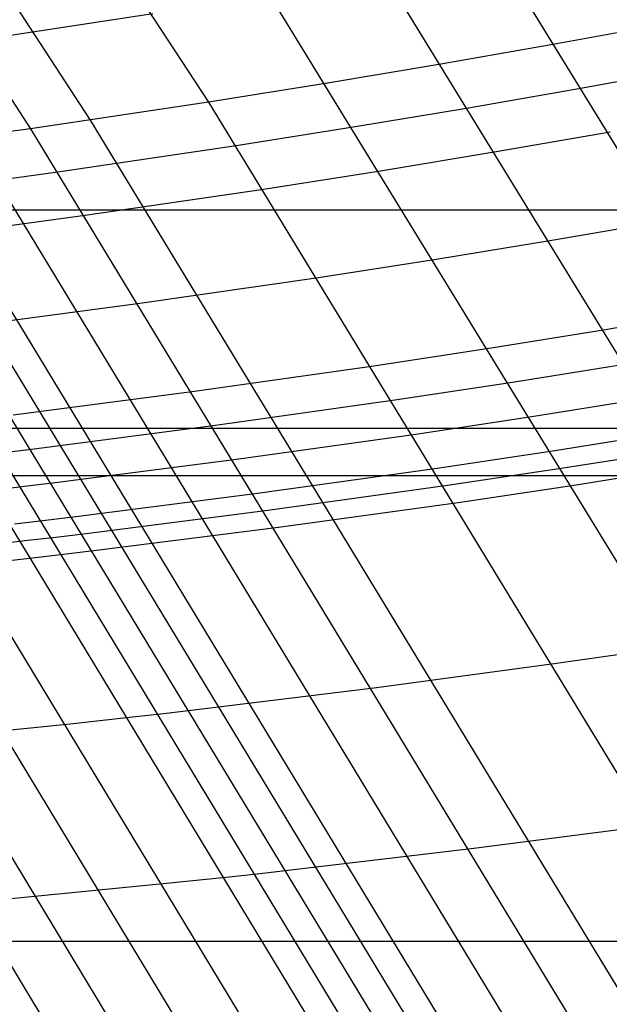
# Model space of a CAD drawing. Extents: x -260 to 296, y -277 to 294.
# Tile 200 of 241: x 196.1 to 199.82, y 106.48 to 112.69. Entities that reach past the tile are written whole.
import ezdxf

# ---------------------------------------------------------------- set-up
doc = ezdxf.new("R2010")
doc.units = 0
doc.layers.add('PREDEFINITO', color=7, linetype='CONTINUOUS')

msp = doc.modelspace()

# ---------------------------------------------------------------- linework, layer by layer
at = {"layer": 'PREDEFINITO'}
for p, q in [((192.6723, 119.2257, 437.8358), (197.2892, 112.1688, 436.872)), ((191.9446, 119.0969, 438.2509), (196.5422, 112.0562, 437.2959)), ((191.578, 119.0339, 438.453), (196.166, 112.0017, 437.5023)), ((199.1155, 113.0957, 435.5703), (203.8674, 105.3581, 434.5662)), ((198.3995, 112.9681, 436.045), (203.1326, 105.2484, 435.053)), ((197.6733, 112.8449, 436.5043), (202.3874, 105.1441, 435.5241)), ((196.937, 112.7262, 436.9456), (195.816, 112.557, 437.5748)), ((200.1783, 112.6655, 435.0035), (199.4719, 112.5346, 435.4942)), ((199.4719, 112.5346, 435.4942), (198.7545, 112.4081, 435.9697)), ((198.7545, 112.4081, 435.9697), (198.0269, 112.2861, 436.4299)), ((200.354, 112.3882, 434.9657), (199.647, 112.2579, 435.4568)), ((198.0269, 112.2861, 436.4299), (197.2892, 112.1688, 436.872)), ((199.647, 112.2579, 435.4568), (198.9289, 112.132, 435.9328)), ((197.2892, 112.1688, 436.872), (196.166, 112.0017, 437.5023)), ((197.2892, 112.1688, 436.872), (201.935, 104.5295, 435.9175)), ((198.9289, 112.132, 435.9328), (198.2006, 112.0106, 436.3934)), ((196.5422, 112.0562, 437.2959), (201.1687, 104.4378, 436.352)), ((196.166, 112.0017, 437.5023), (195.0295, 111.8459, 438.1052)), ((196.166, 112.0017, 437.5023), (200.7827, 104.3941, 436.5636)), ((198.2006, 112.0106, 436.3934), (197.4622, 111.8939, 436.8359)), ((195.7883, 111.9484, 437.7057), (200.3952, 104.3519, 436.7721)), ((199.8218, 111.9809, 435.4195), (199.103, 111.8555, 435.8959)), ((195.2195, 111.871, 438.0061), (199.8117, 104.2913, 437.0801)), ((195.4093, 111.8965, 437.9065), (200.0065, 104.3111, 436.9779)), ((197.4622, 111.8939, 436.8359), (196.3379, 111.7278, 437.4668)), ((194.8386, 111.8211, 438.2018), (199.421, 104.2527, 437.2807)), ((195.0295, 111.8459, 438.1052), (199.6168, 104.2718, 437.1817)), ((199.103, 111.8555, 435.8959), (198.374, 111.7348, 436.357)), ((194.2587, 111.748, 438.4697), (198.826, 104.1976, 437.5552)), ((194.6463, 111.7964, 438.2943), (199.2237, 104.234, 437.3755)), ((193.8687, 111.7008, 438.6377), (198.4259, 104.1627, 437.7272)), ((196.3379, 111.7278, 437.4668), (195.2003, 111.5732, 438.0702)), ((198.374, 111.7348, 436.357), (197.6349, 111.6188, 436.7998)), ((193.4786, 111.655, 438.8042), (198.0256, 104.1293, 437.8978)), ((193.0903, 111.6107, 438.9754), (197.6273, 104.0975, 438.0733)), ((197.6349, 111.6188, 436.7998), (196.5095, 111.4537, 437.4313)), ((-179.4172, 111.4909, 412.8957), (215.2411, 111.4909, 412.8957)), ((196.5095, 111.4537, 437.4313), (195.3708, 111.3002, 438.0353)), ((200.1741, 111.4202, 435.3444), (199.454, 111.2961, 435.8216)), ((199.454, 111.2961, 435.8216), (198.7236, 111.1766, 436.2835)), ((198.7236, 111.1766, 436.2835), (197.983, 111.062, 436.7272)), ((197.983, 111.062, 436.7272), (196.8554, 110.8991, 437.3598)), ((196.8554, 110.8991, 437.3598), (195.7145, 110.7479, 437.9649)), ((200.5254, 110.8583, 435.2694), (199.8038, 110.7354, 435.7476)), ((199.8038, 110.7354, 435.7476), (199.072, 110.6173, 436.2103)), ((199.072, 110.6173, 436.2103), (198.33, 110.504, 436.6548)), ((198.33, 110.504, 436.6548), (197.2003, 110.3433, 437.2886)), ((199.9382, 110.5193, 435.7192), (199.2059, 110.4017, 436.1822)), ((199.2059, 110.4017, 436.1822), (198.4633, 110.2889, 436.6271)), ((197.2003, 110.3433, 437.2886), (196.0572, 110.1944, 437.8948)), ((198.4633, 110.2889, 436.6271), (197.3328, 110.1291, 437.2613)), ((200.0725, 110.303, 435.6908), (199.3396, 110.1859, 436.1542)), ((199.3396, 110.1859, 436.1542), (198.5965, 110.0736, 436.5993)), ((-180.3535, 110.1127, 412.5915), (216.1744, 110.1127, 412.5915)), ((197.3328, 110.1291, 437.2613), (196.1888, 109.9811, 437.8679)), ((198.5965, 110.0736, 436.5993), (197.4651, 109.9147, 437.234)), ((200.2065, 110.0865, 435.6624), (199.4731, 109.9699, 436.1262)), ((196.1888, 109.9811, 437.8679), (195.9967, 109.9576, 437.9651)), ((199.4731, 109.9699, 436.1262), (198.7294, 109.8582, 436.5716)), ((200.2735, 109.9782, 435.6483), (199.5398, 109.8619, 436.1122)), ((197.4651, 109.9147, 437.234), (196.3203, 109.7676, 437.8411)), ((198.7294, 109.8582, 436.5716), (197.5972, 109.7001, 437.2068)), ((199.5398, 109.8619, 436.1122), (198.7959, 109.7504, 436.5578)), ((200.3404, 109.8699, 435.6341), (199.6065, 109.7538, 436.0982)), ((-182.1933, 109.8138, 403.3836), (218.0084, 109.8138, 403.3836)), ((196.3203, 109.7676, 437.8411), (196.128, 109.7442, 437.9383)), ((196.128, 109.7442, 437.9383), (195.9344, 109.7211, 438.0314)), ((197.5972, 109.7001, 437.2068), (196.4516, 109.5539, 437.8143)), ((198.7959, 109.7504, 436.5578), (197.6632, 109.5928, 437.1932)), ((199.6065, 109.7538, 436.0982), (198.8623, 109.6426, 436.544)), ((198.8623, 109.6426, 436.544), (197.7292, 109.4854, 437.1796)), ((197.6632, 109.5928, 437.1932), (196.5172, 109.4471, 437.8009)), ((196.2592, 109.5307, 437.9116), (196.0654, 109.5078, 438.0048)), ((196.4516, 109.5539, 437.8143), (196.2592, 109.5307, 437.9116)), ((196.5172, 109.4471, 437.8009), (196.3247, 109.4239, 437.8983)), ((197.7292, 109.4854, 437.1796), (196.5827, 109.3401, 437.7875)), ((196.1308, 109.4011, 437.9915), (195.7399, 109.3563, 438.1682)), ((196.3247, 109.4239, 437.8983), (196.1308, 109.4011, 437.9915)), ((196.5827, 109.3401, 437.7875), (196.3902, 109.3171, 437.8849)), ((196.1962, 109.2943, 437.9782), (195.8052, 109.2497, 438.155)), ((196.3902, 109.3171, 437.8849), (196.1962, 109.2943, 437.9782)), ((200.2308, 108.7361, 435.9674), (199.484, 108.6276, 436.4147)), ((199.484, 108.6276, 436.4147), (198.3471, 108.4745, 437.0525)), ((198.3471, 108.4745, 437.0525), (197.1967, 108.3336, 437.6626)), ((197.1967, 108.3336, 437.6626), (197.0034, 108.3113, 437.7603)), ((196.8088, 108.2893, 437.8539), (196.4164, 108.2463, 438.0313)), ((197.0034, 108.3113, 437.7603), (196.8088, 108.2893, 437.8539)), ((196.4164, 108.2463, 438.0313), (195.2337, 108.1257, 438.5427)), ((200.1022, 107.6089, 436.2865), (198.9614, 107.4601, 436.9265)), ((198.9614, 107.4601, 436.9265), (197.807, 107.3236, 437.5387)), ((197.4179, 107.2809, 437.7307), (197.0242, 107.2395, 437.9087)), ((197.6132, 107.3021, 437.6368), (197.4179, 107.2809, 437.7307)), ((197.807, 107.3236, 437.5387), (197.6132, 107.3021, 437.6368)), ((197.0242, 107.2395, 437.9087), (195.8374, 107.1238, 438.4219)), ((-183.9892, 106.876, 402.8048), (219.799, 106.876, 402.8048))]:
    msp.add_line(p, q, dxfattribs=at)
at = {"layer": 'PREDEFINITO', "extrusion": (8.21944e-05, -0.238151, -0.971228)}
for centre, radius in [((104.9547, 85.8969, -613.3013), 155.0994), ((105.0272, 85.9481, -613.3013), 146.0352)]:
    msp.add_arc(centre, radius, 289.265924, 347.243364, dxfattribs=at)

doc.saveas('drawing.dxf')
